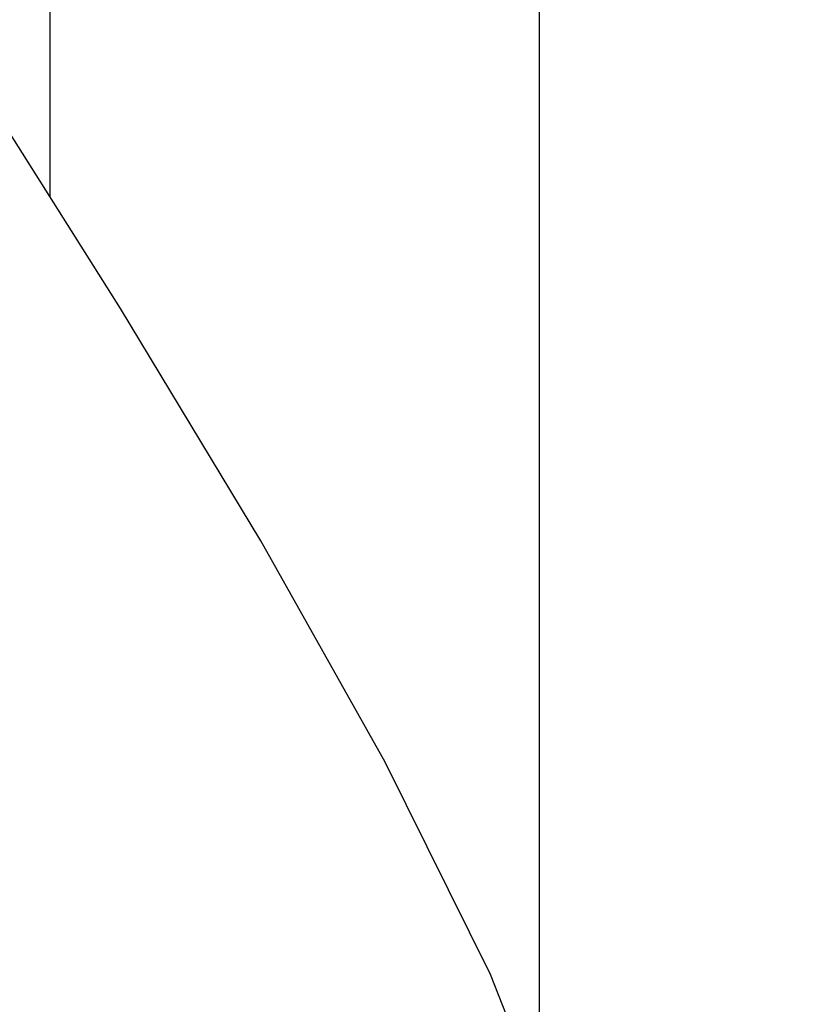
# Model space of a CAD drawing. Header units: millimetres. Extents: x 687 to 1107, y -116 to 478.
# Tile 45 of 49: x 993 to 1003, y 298 to 311. Entities that reach past the tile are written whole.
import ezdxf

# ---------------------------------------------------------------- set-up
doc = ezdxf.new("R2010")
doc.units = ezdxf.units.MM
doc.header["$LTSCALE"] = 0.1
doc.layers.add('DIM', color=3, linetype='Continuous')
doc.layers.add('MEMBER', color=7, linetype='Continuous')
doc.styles.get("Standard").update_dxf_attribs({"font": 'arial_0.ttf'})
doc.dimstyles.new('DIMSTYLE_2', dxfattribs={"dimtxt": 3, "dimasz": 2.5, "dimexe": 0.18, "dimexo": 0.0625, "dimgap": 0.09, "dimtad": 1, "dimdec": 3, "dimdsep": 46, "dimtxsty": 'Standard', "dimblk": '_FILLED', "dimblk1": '_FILLED', "dimblk2": '_FILLED', "dimcen": 0.09, "dimadec": 0, "dimazin": 0, "dimtp": 1.2, "dimtm": 1.2, "dimtfac": 1, "dimtdec": 3, "dimtofl": 0, "dimtmove": 0, "dimatfit": 3, "dimldrblk": '_FILLED', "dimfxl": 1, "dimtolj": 1, "dimarcsym": 0})

# ---------------------------------------------------------------- blocks, each defined once
blk = doc.blocks.new('_FILLED')
at = {"color": 0, "linetype": 'ByBlock'}
blk.add_solid([(0, 0), (-1, 0.2333), (-1, -0.2333)], dxfattribs=at)
blk = doc.blocks.new('*D7')
at = {"layer": 'Defpoints', "color": 0, "linetype": 'Continuous', "transparency": 16777216}
for p in [(967.776, 384.267), (1072.846, 384.267), (1029.424, 7.996)]:
    blk.add_point(p, dxfattribs=at)
at = {"layer": 'DIM', "color": 0, "linetype": 'Continuous', "lineweight": -2, "transparency": 16777216}
for p, q in [((967.839, 384.267), (1073.026, 384.267)), ((1072.846, 10.496), (1072.846, 381.767)), ((1029.486, 7.996), (1073.026, 7.996))]:
    blk.add_line(p, q, dxfattribs=at)
at = {"layer": 'DIM', "color": 0, "linetype": 'Continuous', "lineweight": -2, "transparency": 16777216, "xscale": 2.5, "yscale": 2.5, "zscale": 2.5}
for p, rotation in [((1072.846, 384.267), 90), ((1072.846, 7.996), 270)]:
    blk.add_blockref('_FILLED', p, dxfattribs=dict(at, rotation=rotation))
at = {"layer": 'DIM', "color": 0, "linetype": 'Continuous', "transparency": 16777216, "insert": (1069.693, 142.082), "char_height": 3, "attachment_point": 2, "rotation": 90}
blk.add_mtext('\\A1;1244-1484%%P10', dxfattribs=at)

msp = doc.modelspace()

# ---------------------------------------------------------------- linework, layer by layer
at = {"color": 7, "linetype": 'Continuous'}
msp.add_lwpolyline([(1001.5871, 251.0687), (1001.2476, 256.6824), (1000.9793, 261.8342), (1000.8047, 266.5065), (1000.7061, 270.7848), (1000.6647, 274.7272), (1000.6758, 278.385), (1000.7419, 281.8024), (1000.8672, 284.9928), (1001.0428, 287.9745), (1001.1787, 290.7796), (1001.0134, 293.4934), (1000.3639, 296.1681), (999.3076, 298.8409), (997.9472, 301.5884), (996.3367, 304.4543), (994.5205, 307.4588), (992.509, 310.6382), (990.2851, 314.0366), (987.8989, 317.6012)], dxfattribs=at)
at = {"layer": 'MEMBER', "color": 7, "linetype": 'Continuous'}
for p, q in [((993.6098, 308.8983), (993.6098, 354.2674)), ((999.9431, 297.233), (999.9431, 354.2674))]:
    msp.add_line(p, q, dxfattribs=at)

# ---------------------------------------------------------------- dimensions: what is measured, and where the dimension line sits
at = {"layer": 'DIM', "color": 3, "linetype": 'Continuous'}
dim = msp.add_linear_dim(base=(1072.8463, 384.2674), p1=(1029.4238, 7.9958), p2=(967.7764, 384.2674), angle=90, text='1244-1484%%P10', dimstyle='DIMSTYLE_2', dxfattribs=at)
dim.commit()
dim.dimension.update_dxf_attribs({"geometry": '*D7', "text_midpoint": (1072.8463, 142.0824), "dimtype": 160})

doc.saveas('drawing.dxf')
